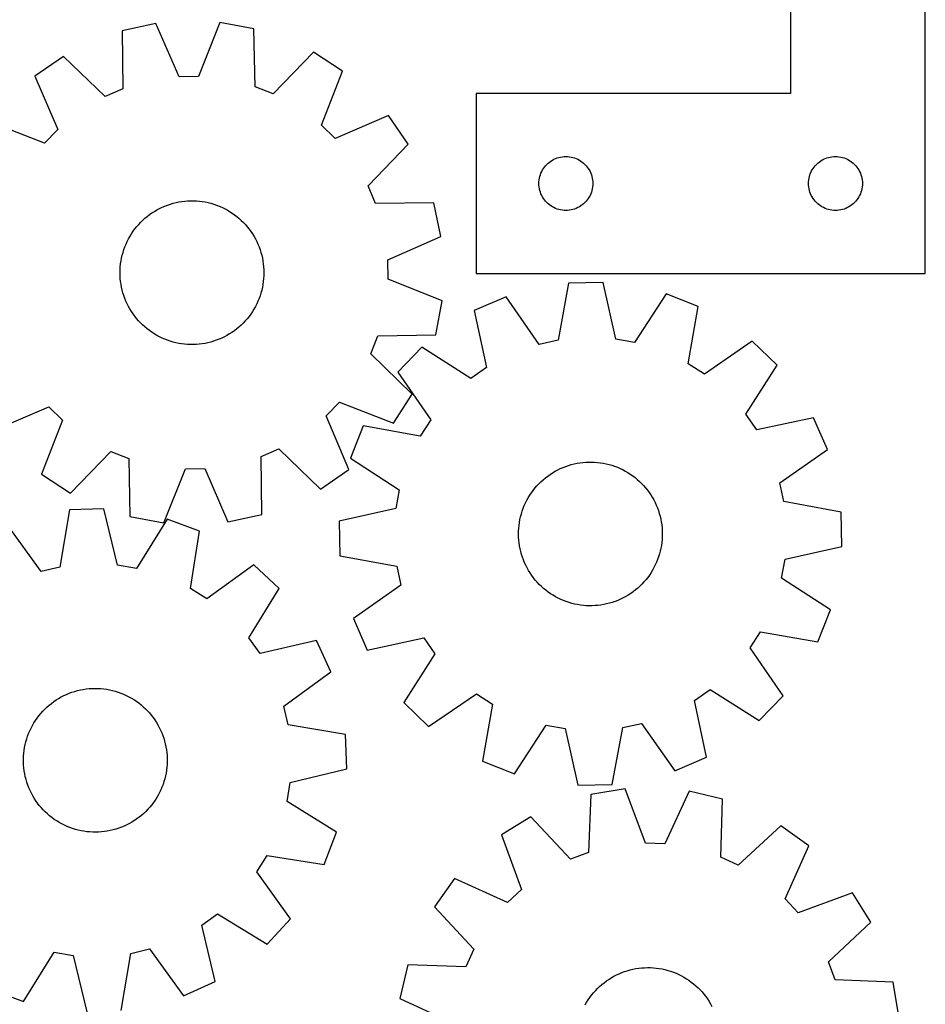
# Model space of a CAD drawing. Header units: millimetres. Extents: x 7 to 1243, y 7 to 1254.
# Tile 17 of 20: x 941 to 1243, y 651 to 979. Entities that reach past the tile are written whole.
import ezdxf

# ---------------------------------------------------------------- set-up
doc = ezdxf.new("R2010")
doc.units = ezdxf.units.MM
doc.layers.add('CUT', color=7, linetype='CONTINUOUS', true_color=0x000000)

msp = doc.modelspace()

# ---------------------------------------------------------------- linework, layer by layer
at = {"layer": 'CUT'}
for p, q in [((1198.422333, 1074.648746), (1198.422333, 954.648746)), ((1243.422333, 894.648746), (1243.422333, 1074.648746)), ((986.554765, 978.007465), (975.277774, 975.575401)), ((994.317619, 960.254142), (986.554765, 978.007465)), ((1007.935215, 978.350934), (1000.746618, 960.357421)), ((1019.284507, 976.282351), (1007.935215, 978.350934)), ((1019.662547, 956.909702), (1019.284507, 976.282351)), ((975.277774, 975.575401), (975.522195, 956.200606)), ((955.656253, 967.076134), (946.168383, 960.513681)), ((969.622099, 953.644917), (955.656253, 967.076134)), ((1039.168906, 968.41773), (1025.64169, 954.544849)), ((1048.862673, 962.163422), (1039.168906, 968.41773)), ((946.168383, 960.513681), (953.808612, 942.707241)), ((1000.746618, 960.357421), (994.317619, 960.254142)), ((1041.798344, 944.12076), (1048.862673, 962.163422)), ((1025.64169, 954.544849), (1019.662547, 956.909702)), ((975.522195, 956.200606), (969.622099, 953.644917)), ((1198.422333, 954.648746), (1093.422333, 954.648746)), ((1093.422333, 954.648746), (1093.422333, 894.648746)), ((1064.223802, 947.28803), (1046.417362, 939.647801)), ((1070.786255, 937.80016), (1064.223802, 947.28803)), ((949.335653, 938.088223), (931.29299, 945.152551)), ((1046.417362, 939.647801), (1041.798344, 944.12076)), ((953.808612, 942.707241), (949.335653, 938.088223)), ((1057.355038, 923.834314), (1070.786255, 937.80016)), ((1120.529378, 933.171117), (1121.092962, 933.342078)), ((1121.092962, 933.342078), (1121.666521, 933.475813)), ((1121.666521, 933.475813), (1122.247598, 933.57175)), ((1122.247598, 933.57175), (1122.833705, 933.629476)), ((1122.833705, 933.629476), (1123.422333, 933.648746)), ((1123.422333, 933.648746), (1124.010962, 933.629476)), ((1124.010962, 933.629476), (1124.597069, 933.57175)), ((1124.597069, 933.57175), (1125.178146, 933.475813)), ((1125.178146, 933.475813), (1125.751705, 933.342078)), ((1125.751705, 933.342078), (1126.315289, 933.171117)), ((1210.529378, 933.171117), (1211.092962, 933.342078)), ((1211.092962, 933.342078), (1211.666521, 933.475813)), ((1211.666521, 933.475813), (1212.247598, 933.57175)), ((1212.247598, 933.57175), (1212.833705, 933.629476)), ((1212.833705, 933.629476), (1213.422333, 933.648746)), ((1213.422333, 933.648746), (1214.010962, 933.629476)), ((1214.010962, 933.629476), (1214.597069, 933.57175)), ((1214.597069, 933.57175), (1215.178146, 933.475813)), ((1215.178146, 933.475813), (1215.751705, 933.342078)), ((1215.751705, 933.342078), (1216.315289, 933.171117)), ((1115.939107, 929.648878), (1116.282153, 930.127599)), ((1116.282153, 930.127599), (1116.655775, 930.582858)), ((1116.655775, 930.582858), (1117.058372, 931.012707)), ((1117.058372, 931.012707), (1117.488221, 931.415304)), ((1117.488221, 931.415304), (1117.943481, 931.788926)), ((1117.943481, 931.788926), (1118.422201, 932.131972)), ((1118.422201, 932.131972), (1118.922333, 932.442974)), ((1118.922333, 932.442974), (1119.441735, 932.720601)), ((1119.441735, 932.720601), (1119.978183, 932.963662)), ((1119.978183, 932.963662), (1120.529378, 933.171117)), ((1126.315289, 933.171117), (1126.866484, 932.963662)), ((1126.866484, 932.963662), (1127.402932, 932.720601)), ((1127.402932, 932.720601), (1127.922333, 932.442974)), ((1127.922333, 932.442974), (1128.422465, 932.131972)), ((1128.422465, 932.131972), (1128.901186, 931.788926)), ((1128.901186, 931.788926), (1129.356446, 931.415304)), ((1129.356446, 931.415304), (1129.786294, 931.012707)), ((1129.786294, 931.012707), (1130.188892, 930.582858)), ((1130.188892, 930.582858), (1130.562513, 930.127599)), ((1130.562513, 930.127599), (1130.90556, 929.648878)), ((1205.939107, 929.648878), (1206.282153, 930.127599)), ((1206.282153, 930.127599), (1206.655775, 930.582858)), ((1206.655775, 930.582858), (1207.058372, 931.012707)), ((1207.058372, 931.012707), (1207.488221, 931.415304)), ((1207.488221, 931.415304), (1207.943481, 931.788926)), ((1207.943481, 931.788926), (1208.422201, 932.131972)), ((1208.422201, 932.131972), (1208.922333, 932.442974)), ((1208.922333, 932.442974), (1209.441735, 932.720601)), ((1209.441735, 932.720601), (1209.978183, 932.963662)), ((1209.978183, 932.963662), (1210.529378, 933.171117)), ((1216.315289, 933.171117), (1216.866484, 932.963662)), ((1216.866484, 932.963662), (1217.402932, 932.720601)), ((1217.402932, 932.720601), (1217.922333, 932.442974)), ((1217.922333, 932.442974), (1218.422465, 932.131972)), ((1218.422465, 932.131972), (1218.901186, 931.788926)), ((1218.901186, 931.788926), (1219.356446, 931.415304)), ((1219.356446, 931.415304), (1219.786294, 931.012707)), ((1219.786294, 931.012707), (1220.188892, 930.582858)), ((1220.188892, 930.582858), (1220.562513, 930.127599)), ((1220.562513, 930.127599), (1220.90556, 929.648878)), ((1114.595266, 926.404559), (1114.729001, 926.978117)), ((1114.729001, 926.978117), (1114.899962, 927.541701)), ((1114.899962, 927.541701), (1115.107418, 928.092897)), ((1115.107418, 928.092897), (1115.350479, 928.629344)), ((1115.350479, 928.629344), (1115.628105, 929.148746)), ((1115.628105, 929.148746), (1115.939107, 929.648878)), ((1130.90556, 929.648878), (1131.216562, 929.148746)), ((1131.216562, 929.148746), (1131.494188, 928.629344)), ((1131.494188, 928.629344), (1131.737249, 928.092897)), ((1131.737249, 928.092897), (1131.944705, 927.541701)), ((1131.944705, 927.541701), (1132.115666, 926.978117)), ((1132.115666, 926.978117), (1132.249401, 926.404559)), ((1204.595266, 926.404559), (1204.729001, 926.978117)), ((1204.729001, 926.978117), (1204.899962, 927.541701)), ((1204.899962, 927.541701), (1205.107418, 928.092897)), ((1205.107418, 928.092897), (1205.350479, 928.629344)), ((1205.350479, 928.629344), (1205.628105, 929.148746)), ((1205.628105, 929.148746), (1205.939107, 929.648878)), ((1220.90556, 929.648878), (1221.216562, 929.148746)), ((1221.216562, 929.148746), (1221.494188, 928.629344)), ((1221.494188, 928.629344), (1221.737249, 928.092897)), ((1221.737249, 928.092897), (1221.944705, 927.541701)), ((1221.944705, 927.541701), (1222.115666, 926.978117)), ((1222.115666, 926.978117), (1222.249401, 926.404559)), ((1059.910727, 917.934217), (1057.355038, 923.834314)), ((1114.422333, 924.648746), (1114.441603, 925.237374)), ((1114.441603, 924.060118), (1114.422333, 924.648746)), ((1114.441603, 925.237374), (1114.49933, 925.823482)), ((1114.49933, 923.47401), (1114.441603, 924.060118)), ((1114.49933, 925.823482), (1114.595266, 926.404559)), ((1114.595266, 922.892933), (1114.49933, 923.47401)), ((1132.249401, 926.404559), (1132.345337, 925.823482)), ((1132.345337, 923.47401), (1132.249401, 922.892933)), ((1132.345337, 925.823482), (1132.403064, 925.237374)), ((1132.403064, 924.060118), (1132.345337, 923.47401)), ((1132.403064, 925.237374), (1132.422333, 924.648746)), ((1132.422333, 924.648746), (1132.403064, 924.060118)), ((1204.422333, 924.648746), (1204.441603, 925.237374)), ((1204.441603, 924.060118), (1204.422333, 924.648746)), ((1204.441603, 925.237374), (1204.49933, 925.823482)), ((1204.49933, 923.47401), (1204.441603, 924.060118)), ((1204.49933, 925.823482), (1204.595266, 926.404559)), ((1204.595266, 922.892933), (1204.49933, 923.47401)), ((1222.249401, 926.404559), (1222.345337, 925.823482)), ((1222.345337, 923.47401), (1222.249401, 922.892933)), ((1222.345337, 925.823482), (1222.403064, 925.237374)), ((1222.403064, 924.060118), (1222.345337, 923.47401)), ((1222.403064, 925.237374), (1222.422333, 924.648746)), ((1222.422333, 924.648746), (1222.403064, 924.060118)), ((1114.729001, 922.319374), (1114.595266, 922.892933)), ((1114.899962, 921.755791), (1114.729001, 922.319374)), ((1115.107418, 921.204595), (1114.899962, 921.755791)), ((1115.350479, 920.668148), (1115.107418, 921.204595)), ((1115.628105, 920.148746), (1115.350479, 920.668148)), ((1131.494188, 920.668148), (1131.216562, 920.148746)), ((1131.737249, 921.204595), (1131.494188, 920.668148)), ((1131.944705, 921.755791), (1131.737249, 921.204595)), ((1132.115666, 922.319374), (1131.944705, 921.755791)), ((1132.249401, 922.892933), (1132.115666, 922.319374)), ((1204.729001, 922.319374), (1204.595266, 922.892933)), ((1204.899962, 921.755791), (1204.729001, 922.319374)), ((1205.107418, 921.204595), (1204.899962, 921.755791)), ((1205.350479, 920.668148), (1205.107418, 921.204595)), ((1205.628105, 920.148746), (1205.350479, 920.668148)), ((1221.494188, 920.668148), (1221.216562, 920.148746)), ((1221.737249, 921.204595), (1221.494188, 920.668148)), ((1221.944705, 921.755791), (1221.737249, 921.204595)), ((1222.115666, 922.319374), (1221.944705, 921.755791)), ((1222.249401, 922.892933), (1222.115666, 922.319374)), ((988.638403, 916.715757), (989.537608, 917.103217)), ((989.537608, 917.103217), (990.451869, 917.453676)), ((990.451869, 917.453676), (991.379664, 917.766553)), ((991.379664, 917.766553), (992.319449, 918.041326)), ((992.319449, 918.041326), (993.269659, 918.277538)), ((993.269659, 918.277538), (994.228713, 918.474795)), ((994.228713, 918.474795), (995.195014, 918.63277)), ((995.195014, 918.63277), (996.166956, 918.751199)), ((996.166956, 918.751199), (997.142919, 918.829886)), ((997.142919, 918.829886), (998.121279, 918.868699)), ((998.121279, 918.868699), (999.100408, 918.867573)), ((999.100408, 918.867573), (1000.078676, 918.826512)), ((1000.078676, 918.826512), (1001.054456, 918.745582)), ((1001.054456, 918.745582), (1002.026122, 918.624919)), ((1002.026122, 918.624919), (1002.992058, 918.464724)), ((1002.992058, 918.464724), (1003.950656, 918.265262)), ((1003.950656, 918.265262), (1004.900321, 918.026867)), ((1004.900321, 918.026867), (1005.839472, 917.749935)), ((1005.839472, 917.749935), (1006.766545, 917.434927)), ((1006.766545, 917.434927), (1007.679998, 917.082366)), ((1007.679998, 917.082366), (1008.57831, 916.692841)), ((1079.285522, 918.178639), (1059.910727, 917.934217)), ((1081.717587, 906.901648), (1079.285522, 918.178639)), ((1115.939107, 919.648614), (1115.628105, 920.148746)), ((1116.282153, 919.169893), (1115.939107, 919.648614)), ((1116.655775, 918.714634), (1116.282153, 919.169893)), ((1117.058372, 918.284785), (1116.655775, 918.714634)), ((1117.488221, 917.882188), (1117.058372, 918.284785)), ((1117.943481, 917.508566), (1117.488221, 917.882188)), ((1118.422201, 917.165519), (1117.943481, 917.508566)), ((1118.922333, 916.854517), (1118.422201, 917.165519)), ((1128.422465, 917.165519), (1127.922333, 916.854517)), ((1128.901186, 917.508566), (1128.422465, 917.165519)), ((1129.356446, 917.882188), (1128.901186, 917.508566)), ((1129.786294, 918.284785), (1129.356446, 917.882188)), ((1130.188892, 918.714634), (1129.786294, 918.284785)), ((1130.562513, 919.169893), (1130.188892, 918.714634)), ((1130.90556, 919.648614), (1130.562513, 919.169893)), ((1131.216562, 920.148746), (1130.90556, 919.648614)), ((1205.939107, 919.648614), (1205.628105, 920.148746)), ((1206.282153, 919.169893), (1205.939107, 919.648614)), ((1206.655775, 918.714634), (1206.282153, 919.169893)), ((1207.058372, 918.284785), (1206.655775, 918.714634)), ((1207.488221, 917.882188), (1207.058372, 918.284785)), ((1207.943481, 917.508566), (1207.488221, 917.882188)), ((1208.422201, 917.165519), (1207.943481, 917.508566)), ((1208.922333, 916.854517), (1208.422201, 917.165519)), ((1218.422465, 917.165519), (1217.922333, 916.854517)), ((1218.901186, 917.508566), (1218.422465, 917.165519)), ((1219.356446, 917.882188), (1218.901186, 917.508566)), ((1219.786294, 918.284785), (1219.356446, 917.882188)), ((1220.188892, 918.714634), (1219.786294, 918.284785)), ((1220.562513, 919.169893), (1220.188892, 918.714634)), ((1220.90556, 919.648614), (1220.562513, 919.169893)), ((1221.216562, 920.148746), (1220.90556, 919.648614)), ((982.887465, 913.029186), (983.641086, 913.654286)), ((983.641086, 913.654286), (984.419577, 914.248127)), ((984.419577, 914.248127), (985.221642, 914.80972)), ((985.221642, 914.80972), (986.045947, 915.33813)), ((986.045947, 915.33813), (986.891118, 915.832479)), ((986.891118, 915.832479), (987.75575, 916.291943)), ((987.75575, 916.291943), (988.638403, 916.715757)), ((1008.57831, 916.692841), (1009.459987, 916.266999)), ((1009.459987, 916.266999), (1010.32356, 915.805549)), ((1010.32356, 915.805549), (1011.167593, 915.309259)), ((1011.167593, 915.309259), (1011.990681, 914.778955)), ((1011.990681, 914.778955), (1012.791453, 914.21552)), ((1012.791453, 914.21552), (1013.568577, 913.619892)), ((1013.568577, 913.619892), (1014.320759, 912.993061)), ((1119.441735, 916.576891), (1118.922333, 916.854517)), ((1119.978183, 916.33383), (1119.441735, 916.576891)), ((1120.529378, 916.126375), (1119.978183, 916.33383)), ((1121.092962, 915.955413), (1120.529378, 916.126375)), ((1121.666521, 915.821678), (1121.092962, 915.955413)), ((1122.247598, 915.725742), (1121.666521, 915.821678)), ((1122.833705, 915.668016), (1122.247598, 915.725742)), ((1123.422333, 915.648746), (1122.833705, 915.668016)), ((1124.010962, 915.668016), (1123.422333, 915.648746)), ((1124.597069, 915.725742), (1124.010962, 915.668016)), ((1125.178146, 915.821678), (1124.597069, 915.725742)), ((1125.751705, 915.955413), (1125.178146, 915.821678)), ((1126.315289, 916.126375), (1125.751705, 915.955413)), ((1126.866484, 916.33383), (1126.315289, 916.126375)), ((1127.402932, 916.576891), (1126.866484, 916.33383)), ((1127.922333, 916.854517), (1127.402932, 916.576891)), ((1209.441735, 916.576891), (1208.922333, 916.854517)), ((1209.978183, 916.33383), (1209.441735, 916.576891)), ((1210.529378, 916.126375), (1209.978183, 916.33383)), ((1211.092962, 915.955413), (1210.529378, 916.126375)), ((1211.666521, 915.821678), (1211.092962, 915.955413)), ((1212.247598, 915.725742), (1211.666521, 915.821678)), ((1212.833705, 915.668016), (1212.247598, 915.725742)), ((1213.422333, 915.648746), (1212.833705, 915.668016)), ((1214.010962, 915.668016), (1213.422333, 915.648746)), ((1214.597069, 915.725742), (1214.010962, 915.668016)), ((1215.178146, 915.821678), (1214.597069, 915.725742)), ((1215.751705, 915.955413), (1215.178146, 915.821678)), ((1216.315289, 916.126375), (1215.751705, 915.955413)), ((1216.866484, 916.33383), (1216.315289, 916.126375)), ((1217.402932, 916.576891), (1216.866484, 916.33383)), ((1217.922333, 916.854517), (1217.402932, 916.576891)), ((980.1461, 910.237744), (980.788144, 910.976983)), ((980.788144, 910.976983), (981.459806, 911.68942)), ((981.459806, 911.68942), (982.159968, 912.373867)), ((982.159968, 912.373867), (982.887465, 913.029186)), ((1014.320759, 912.993061), (1015.046748, 912.336072)), ((1015.046748, 912.336072), (1015.745335, 911.650017)), ((1015.745335, 911.650017), (1016.415358, 910.936038)), ((1016.415358, 910.936038), (1017.055701, 910.195325)), ((977.415734, 906.184006), (977.894704, 907.037987)), ((977.894704, 907.037987), (978.408108, 907.87172)), ((978.408108, 907.87172), (978.955091, 908.683819)), ((978.955091, 908.683819), (979.534743, 909.472931)), ((979.534743, 909.472931), (980.1461, 910.237744)), ((1017.055701, 910.195325), (1017.665298, 909.42911)), ((1017.665298, 909.42911), (1018.243135, 908.638667)), ((1018.243135, 908.638667), (1018.78825, 907.825313)), ((1018.78825, 907.825313), (1019.299736, 906.990402)), ((976.193107, 903.514948), (976.564227, 904.421019)), ((976.564227, 904.421019), (976.971996, 905.311199)), ((976.971996, 905.311199), (977.415734, 906.184006)), ((1019.299736, 906.990402), (1019.776742, 906.135322)), ((1019.776742, 906.135322), (1020.218473, 905.261498)), ((1020.218473, 905.261498), (1020.624194, 904.370383)), ((1020.624194, 904.370383), (1020.993231, 903.463461)), ((1063.964263, 899.138793), (1081.717587, 906.901648)), ((975.08653, 899.762253), (975.305504, 900.716583)), ((975.305504, 900.716583), (975.563222, 901.661187)), ((975.563222, 901.661187), (975.859254, 902.594493)), ((975.859254, 902.594493), (976.193107, 903.514948)), ((1020.993231, 903.463461), (1021.324968, 902.542242)), ((1021.324968, 902.542242), (1021.618854, 901.608258)), ((1021.618854, 901.608258), (1021.874399, 900.663064)), ((1021.874399, 900.663064), (1022.091179, 899.708233)), ((974.665389, 896.856857), (974.766206, 897.830783)), ((974.766206, 897.830783), (974.906665, 898.799786)), ((974.906665, 898.799786), (975.08653, 899.762253)), ((1022.091179, 899.708233), (1022.268832, 898.745355)), ((1022.268832, 898.745355), (1022.407063, 897.776032)), ((1022.407063, 897.776032), (1022.505641, 896.801877)), ((1064.067542, 892.709795), (1063.964263, 899.138793)), ((974.583283, 894.900728), (974.604381, 895.87963)), ((974.602131, 893.921779), (974.583283, 894.900728)), ((974.660893, 892.944414), (974.602131, 893.921779)), ((974.604381, 895.87963), (974.665389, 896.856857)), ((1022.505641, 896.801877), (1022.564403, 895.824512)), ((1022.583251, 894.845564), (1022.562153, 893.866661)), ((1022.564403, 895.824512), (1022.583251, 894.845564)), ((1093.422333, 894.648746), (1243.422333, 894.648746)), ((974.759471, 891.97026), (974.660893, 892.944414)), ((974.897702, 891.000937), (974.759471, 891.97026)), ((975.075355, 890.038058), (974.897702, 891.000937)), ((1022.259869, 890.946505), (1022.080003, 889.984038)), ((1022.400328, 891.915508), (1022.259869, 890.946505)), ((1022.501145, 892.889434), (1022.400328, 891.915508)), ((1022.562153, 893.866661), (1022.501145, 892.889434)), ((1082.061055, 885.521198), (1064.067542, 892.709795)), ((1124.321923, 891.366279), (1120.821778, 872.308697)), ((1135.856288, 891.575773), (1124.321923, 891.366279)), ((1140.046169, 872.657863), (1135.856288, 891.575773)), ((975.292135, 889.083228), (975.075355, 890.038058)), ((975.54768, 888.138034), (975.292135, 889.083228)), ((975.841566, 887.20405), (975.54768, 888.138034)), ((1021.603312, 888.085104), (1021.30728, 887.151798)), ((1021.86103, 889.029708), (1021.603312, 888.085104)), ((1022.080003, 889.984038), (1021.86103, 889.029708)), ((1156.900922, 887.785654), (1146.374189, 871.518193)), ((1167.637456, 883.565192), (1156.900922, 887.785654)), ((976.173303, 886.28283), (975.841566, 887.20405)), ((976.54234, 885.375908), (976.173303, 886.28283)), ((976.948061, 884.484793), (976.54234, 885.375908)), ((977.389792, 883.610969), (976.948061, 884.484793)), ((1020.194538, 884.435092), (1019.7508, 883.562285)), ((1020.602307, 885.325272), (1020.194538, 884.435092)), ((1020.973427, 886.231343), (1020.602307, 885.325272)), ((1021.30728, 887.151798), (1020.973427, 886.231343)), ((1079.992472, 874.171906), (1082.061055, 885.521198)), ((1103.428801, 886.814459), (1092.852607, 882.206901)), ((1114.539317, 870.939987), (1103.428801, 886.814459)), ((977.866798, 882.75589), (977.389792, 883.610969)), ((978.378284, 881.920978), (977.866798, 882.75589)), ((978.923399, 881.107624), (978.378284, 881.920978)), ((979.501236, 880.317182), (978.923399, 881.107624)), ((1018.211443, 881.062472), (1017.631791, 880.27336)), ((1018.758426, 881.874571), (1018.211443, 881.062472)), ((1019.27183, 882.708305), (1018.758426, 881.874571)), ((1019.7508, 883.562285), (1019.27183, 882.708305)), ((1092.852607, 882.206901), (1096.911915, 863.260544)), ((1164.26883, 864.483924), (1167.637456, 883.565192)), ((980.110833, 879.550966), (979.501236, 880.317182)), ((980.751176, 878.810253), (980.110833, 879.550966)), ((981.421198, 878.096275), (980.751176, 878.810253)), ((982.119786, 877.41022), (981.421198, 878.096275)), ((1015.706728, 878.056872), (1015.006566, 877.372424)), ((1016.37839, 878.769308), (1015.706728, 878.056872)), ((1017.020434, 879.508548), (1016.37839, 878.769308)), ((1017.631791, 880.27336), (1017.020434, 879.508548)), ((982.845775, 876.75323), (982.119786, 877.41022)), ((983.597957, 876.1264), (982.845775, 876.75323)), ((984.375081, 875.530771), (983.597957, 876.1264)), ((985.175853, 874.967336), (984.375081, 875.530771)), ((985.998941, 874.437032), (985.175853, 874.967336)), ((986.842974, 873.940742), (985.998941, 874.437032)), ((1011.120587, 874.408161), (1010.275416, 873.913812)), ((1011.944892, 874.936572), (1011.120587, 874.408161)), ((1012.746957, 875.498165), (1011.944892, 874.936572)), ((1013.525448, 876.092005), (1012.746957, 875.498165)), ((1014.279069, 876.717105), (1013.525448, 876.092005)), ((1015.006566, 877.372424), (1014.279069, 876.717105)), ((1060.619824, 873.793866), (1079.992472, 874.171906)), ((987.706547, 873.479292), (986.842974, 873.940742)), ((988.588224, 873.05345), (987.706547, 873.479292)), ((989.486536, 872.663925), (988.588224, 873.05345)), ((990.399989, 872.311365), (989.486536, 872.663925)), ((991.327062, 871.996356), (990.399989, 872.311365)), ((992.266213, 871.719424), (991.327062, 871.996356)), ((993.215878, 871.481029), (992.266213, 871.719424)), ((994.174476, 871.281567), (993.215878, 871.481029)), ((995.140412, 871.121372), (994.174476, 871.281567)), ((996.112078, 871.000709), (995.140412, 871.121372)), ((997.087858, 870.919779), (996.112078, 871.000709)), ((998.066126, 870.878718), (997.087858, 870.919779)), ((1000.023615, 870.916406), (999.045255, 870.877593)), ((1000.999578, 870.995092), (1000.023615, 870.916406)), ((1001.971519, 871.113521), (1000.999578, 870.995092)), ((1002.937821, 871.271496), (1001.971519, 871.113521)), ((1003.896875, 871.468754), (1002.937821, 871.271496)), ((1004.847085, 871.704965), (1003.896875, 871.468754)), ((1005.78687, 871.979738), (1004.847085, 871.704965)), ((1006.714665, 872.292615), (1005.78687, 871.979738)), ((1007.628926, 872.643075), (1006.714665, 872.292615)), ((1008.528131, 873.030534), (1007.628926, 872.643075)), ((1009.410784, 873.454349), (1008.528131, 873.030534)), ((1010.275416, 873.913812), (1009.410784, 873.454349)), ((1058.25497, 867.814723), (1060.619824, 873.793866)), ((1120.821778, 872.308697), (1114.539317, 870.939987)), ((1146.374189, 871.518193), (1140.046169, 872.657863)), ((1185.629747, 872.010146), (1169.679025, 861.009377)), ((1193.933909, 864.002253), (1185.629747, 872.010146)), ((999.045255, 870.877593), (998.066126, 870.878718)), ((1072.127851, 854.287506), (1058.25497, 867.814723)), ((1075.291785, 870.006117), (1067.283893, 861.701954)), ((1091.631461, 859.591827), (1075.291785, 870.006117)), ((1169.679025, 861.009377), (1164.26883, 864.483924)), ((1067.283893, 861.701954), (1078.284661, 845.751233)), ((1096.911915, 863.260544), (1091.631461, 859.591827)), ((1183.51962, 847.662578), (1193.933909, 864.002253)), ((1043.357922, 847.03905), (1047.830881, 851.658068)), ((1047.830881, 851.658068), (1065.873544, 844.59374)), ((1065.873544, 844.59374), (1072.127851, 854.287506)), ((932.942731, 842.458261), (950.749172, 850.098491)), ((950.749172, 850.098491), (955.36819, 845.625532)), ((955.36819, 845.625532), (948.303861, 827.582869)), ((1050.998151, 829.23261), (1043.357922, 847.03905)), ((1078.284661, 845.751233), (1074.810114, 840.341037)), ((1187.188337, 842.382123), (1183.51962, 847.662578)), ((1206.134694, 846.441431), (1187.188337, 842.382123)), ((1210.742252, 835.865237), (1206.134694, 846.441431)), ((1055.728847, 843.709663), (1051.508384, 832.973129)), ((1074.810114, 840.341037), (1055.728847, 843.709663)), ((957.997628, 821.328561), (971.524844, 835.201443)), ((971.524844, 835.201443), (977.503987, 832.836589)), ((1021.644338, 833.545685), (1027.544435, 836.101374)), ((1027.544435, 836.101374), (1041.510281, 822.670158)), ((1194.86778, 824.754722), (1210.742252, 835.865237)), ((977.503987, 832.836589), (977.882027, 813.463941)), ((1021.88876, 814.170891), (1021.644338, 833.545685)), ((1051.508384, 832.973129), (1067.775846, 822.446396)), ((1128.112279, 831.426744), (1129.083659, 831.549689)), ((1129.083659, 831.549689), (1130.059246, 831.63291)), ((1130.059246, 831.63291), (1131.037415, 831.67627)), ((1131.037415, 831.67627), (1132.016539, 831.679695)), ((1132.016539, 831.679695), (1132.994987, 831.64318)), ((1132.994987, 831.64318), (1133.971132, 831.566786)), ((1133.971132, 831.566786), (1134.943349, 831.45064)), ((1134.943349, 831.45064), (1135.910019, 831.294936)), ((989.231319, 811.395358), (996.419916, 829.38887)), ((996.419916, 829.38887), (1002.848914, 829.49215)), ((1002.848914, 829.49215), (1010.611769, 811.738826)), ((1041.510281, 822.670158), (1050.998151, 829.23261)), ((1118.978621, 828.08962), (1119.821486, 828.587891)), ((1119.821486, 828.587891), (1120.683973, 829.051368)), ((1120.683973, 829.051368), (1121.564647, 829.47928)), ((1121.564647, 829.47928), (1122.462042, 829.870915)), ((1122.462042, 829.870915), (1123.374664, 830.22562)), ((1123.374664, 830.22562), (1124.300995, 830.542805)), ((1124.300995, 830.542805), (1125.239493, 830.821942)), ((1125.239493, 830.821942), (1126.188595, 831.062567)), ((1126.188595, 831.062567), (1127.146722, 831.26428)), ((1127.146722, 831.26428), (1128.112279, 831.426744)), ((1135.910019, 831.294936), (1136.869534, 831.099931)), ((1136.869534, 831.099931), (1137.820296, 830.865952)), ((1137.820296, 830.865952), (1138.760724, 830.593388)), ((1138.760724, 830.593388), (1139.689251, 830.282691)), ((1139.689251, 830.282691), (1140.604333, 829.93438)), ((1140.604333, 829.93438), (1141.504446, 829.549034)), ((1141.504446, 829.549034), (1142.388092, 829.127294)), ((1142.388092, 829.127294), (1143.2538, 828.669862)), ((1143.2538, 828.669862), (1144.100131, 828.1775)), ((1144.100131, 828.1775), (1144.925674, 827.651027)), ((948.303861, 827.582869), (957.997628, 821.328561)), ((1114.409487, 824.419635), (1115.106461, 825.107329)), ((1115.106461, 825.107329), (1115.830904, 825.766022)), ((1115.830904, 825.766022), (1116.581612, 826.394618)), ((1116.581612, 826.394618), (1117.357335, 826.99207)), ((1117.357335, 826.99207), (1118.156782, 827.557384)), ((1118.156782, 827.557384), (1118.978621, 828.08962)), ((1144.925674, 827.651027), (1145.729056, 827.09132)), ((1145.729056, 827.09132), (1146.50894, 826.499309)), ((1146.50894, 826.499309), (1147.264027, 825.875981)), ((1147.264027, 825.875981), (1147.993062, 825.222373)), ((1147.993062, 825.222373), (1148.69483, 824.539572)), ((1067.775846, 822.446396), (1066.636175, 816.118376)), ((1111.918767, 821.402427), (1112.494746, 822.194224)), ((1112.494746, 822.194224), (1113.102542, 822.96187)), ((1113.102542, 822.96187), (1113.741143, 823.704085)), ((1113.741143, 823.704085), (1114.409487, 824.419635)), ((1148.69483, 824.539572), (1149.368163, 823.828715)), ((1149.368163, 823.828715), (1150.011941, 823.090986)), ((1150.011941, 823.090986), (1150.625093, 822.327612)), ((1150.625093, 822.327612), (1151.206597, 821.539863)), ((1196.23649, 818.47226), (1194.86778, 824.754722)), ((1109.951368, 818.020627), (1110.391045, 818.895486)), ((1110.391045, 818.895486), (1110.866041, 819.751684)), ((1110.866041, 819.751684), (1111.375564, 820.587794)), ((1111.375564, 820.587794), (1111.918767, 821.402427)), ((1151.206597, 821.539863), (1151.755487, 820.729051)), ((1151.755487, 820.729051), (1152.270847, 819.896526)), ((1152.270847, 819.896526), (1152.751822, 819.043673)), ((1152.751822, 819.043673), (1153.197609, 818.171911)), ((1215.294071, 814.972115), (1196.23649, 818.47226)), ((957.656086, 815.67295), (954.467996, 796.56069)), ((969.185484, 816.071001), (957.656086, 815.67295)), ((973.684108, 797.224123), (969.185484, 816.071001)), ((1066.636175, 816.118376), (1047.718265, 811.928495)), ((1108.559572, 814.364107), (1108.851263, 815.298779)), ((1108.851263, 815.298779), (1109.180836, 816.220775)), ((1109.180836, 816.220775), (1109.547741, 817.128562)), ((1109.547741, 817.128562), (1109.951368, 818.020627)), ((1153.197609, 818.171911), (1153.607467, 817.282691)), ((1153.607467, 817.282691), (1153.980715, 816.377494)), ((1153.980715, 816.377494), (1154.316729, 815.457826)), ((1154.316729, 815.457826), (1154.614953, 814.525218)), ((977.882027, 813.463941), (989.231319, 811.395358)), ((990.289273, 812.625464), (980.029916, 796.188067)), ((1001.093375, 808.581105), (990.289273, 812.625464)), ((1010.611769, 811.738826), (1021.88876, 814.170891)), ((1047.718265, 811.928495), (1047.92776, 800.39413)), ((1107.91632, 811.499686), (1108.091711, 812.462978)), ((1108.091711, 812.462978), (1108.306247, 813.418316)), ((1108.306247, 813.418316), (1108.559572, 814.364107)), ((1154.614953, 814.525218), (1154.874888, 813.581222)), ((1154.874888, 813.581222), (1155.096103, 812.627409)), ((1155.096103, 812.627409), (1155.278229, 811.665367)), ((1215.503566, 803.43775), (1215.294071, 814.972115)), ((948.208753, 795.089446), (936.840178, 810.780141)), ((998.037174, 789.447312), (1001.093375, 808.581105)), ((1107.611062, 807.599167), (1107.627611, 808.578156)), ((1107.627611, 808.578156), (1107.684077, 809.555657)), ((1107.684077, 809.555657), (1107.780367, 810.53004)), ((1107.780367, 810.53004), (1107.91632, 811.499686)), ((1155.278229, 811.665367), (1155.420963, 810.696696)), ((1155.420963, 810.696696), (1155.524068, 809.72301)), ((1155.524068, 809.72301), (1155.587372, 808.745929)), ((1155.587372, 808.745929), (1155.610769, 807.767079)), ((1107.63446, 806.620316), (1107.611062, 807.599167)), ((1107.697763, 805.643235), (1107.63446, 806.620316)), ((1107.800868, 804.669549), (1107.697763, 805.643235)), ((1155.537754, 805.810589), (1155.441464, 804.836205)), ((1155.59422, 806.788089), (1155.537754, 805.810589)), ((1155.610769, 807.767079), (1155.59422, 806.788089)), ((1107.943602, 803.700879), (1107.800868, 804.669549)), ((1108.125728, 802.738836), (1107.943602, 803.700879)), ((1108.346943, 801.785023), (1108.125728, 802.738836)), ((1154.915584, 801.94793), (1154.662259, 801.002138)), ((1155.13012, 802.903267), (1154.915584, 801.94793)), ((1155.305511, 803.86656), (1155.13012, 802.903267)), ((1155.441464, 804.836205), (1155.305511, 803.86656)), ((1196.585656, 799.247869), (1215.503566, 803.43775)), ((1047.92776, 800.39413), (1066.985341, 796.893985)), ((1108.606878, 800.841027), (1108.346943, 801.785023)), ((1108.905102, 799.908419), (1108.606878, 800.841027)), ((1109.241117, 798.988751), (1108.905102, 799.908419)), ((1109.614364, 798.083554), (1109.241117, 798.988751)), ((1154.040995, 799.14547), (1153.67409, 798.237684)), ((1154.370568, 800.067466), (1154.040995, 799.14547)), ((1154.662259, 801.002138), (1154.370568, 800.067466)), ((1195.445986, 792.919849), (1196.585656, 799.247869)), ((954.467996, 796.56069), (948.208753, 795.089446)), ((980.029916, 796.188067), (973.684108, 797.224123)), ((1019.272183, 797.321774), (1003.503454, 786.061685)), ((1027.706163, 789.450723), (1019.272183, 797.321774)), ((1066.985341, 796.893985), (1068.354051, 790.611524)), ((1110.024222, 797.194335), (1109.614364, 798.083554)), ((1110.47001, 796.322573), (1110.024222, 797.194335)), ((1110.950984, 795.469719), (1110.47001, 796.322573)), ((1111.466344, 794.637194), (1110.950984, 795.469719)), ((1152.35579, 795.614562), (1151.846267, 794.778451)), ((1152.830786, 796.470759), (1152.35579, 795.614562)), ((1153.270463, 797.345619), (1152.830786, 796.470759)), ((1153.67409, 798.237684), (1153.270463, 797.345619)), ((1112.015234, 793.826382), (1111.466344, 794.637194)), ((1112.596738, 793.038634), (1112.015234, 793.826382)), ((1113.20989, 792.275259), (1112.596738, 793.038634)), ((1113.853668, 791.53753), (1113.20989, 792.275259)), ((1150.119289, 792.404376), (1149.480688, 791.66216)), ((1150.727085, 793.172021), (1150.119289, 792.404376)), ((1151.303064, 793.963819), (1150.727085, 793.172021)), ((1151.846267, 794.778451), (1151.303064, 793.963819)), ((1211.713447, 782.393116), (1195.445986, 792.919849)), ((1003.503454, 786.061685), (998.037174, 789.447312)), ((1017.560416, 772.94296), (1027.706163, 789.450723)), ((1068.354051, 790.611524), (1052.479579, 779.501008)), ((1114.527002, 790.826673), (1113.853668, 791.53753)), ((1115.22877, 790.143873), (1114.527002, 790.826673)), ((1115.957804, 789.490264), (1115.22877, 790.143873)), ((1116.712891, 788.866936), (1115.957804, 789.490264)), ((1117.492775, 788.274926), (1116.712891, 788.866936)), ((1146.640219, 788.971628), (1145.864496, 788.374175)), ((1147.390927, 789.600223), (1146.640219, 788.971628)), ((1148.115371, 790.258916), (1147.390927, 789.600223)), ((1148.812344, 790.94661), (1148.115371, 790.258916)), ((1149.480688, 791.66216), (1148.812344, 790.94661)), ((1118.296157, 787.715218), (1117.492775, 788.274926)), ((1119.1217, 787.188745), (1118.296157, 787.715218)), ((1119.968031, 786.696383), (1119.1217, 787.188745)), ((1120.833739, 786.238952), (1119.968031, 786.696383)), ((1121.717385, 785.817212), (1120.833739, 786.238952)), ((1122.617498, 785.431865), (1121.717385, 785.817212)), ((1140.759789, 785.495331), (1139.847167, 785.140626)), ((1141.657184, 785.886965), (1140.759789, 785.495331)), ((1142.537858, 786.314877), (1141.657184, 785.886965)), ((1143.400345, 786.778354), (1142.537858, 786.314877)), ((1144.24321, 787.276625), (1143.400345, 786.778354)), ((1145.06505, 787.808861), (1144.24321, 787.276625)), ((1145.864496, 788.374175), (1145.06505, 787.808861)), ((1123.53258, 785.083554), (1122.617498, 785.431865)), ((1124.461107, 784.772858), (1123.53258, 785.083554)), ((1125.401535, 784.500293), (1124.461107, 784.772858)), ((1126.352297, 784.266314), (1125.401535, 784.500293)), ((1127.311812, 784.07131), (1126.352297, 784.266314)), ((1128.278482, 783.915605), (1127.311812, 784.07131)), ((1129.250699, 783.799459), (1128.278482, 783.915605)), ((1130.226844, 783.723065), (1129.250699, 783.799459)), ((1131.205292, 783.686551), (1130.226844, 783.723065)), ((1132.184416, 783.689976), (1131.205292, 783.686551)), ((1133.162585, 783.733335), (1132.184416, 783.689976)), ((1134.138172, 783.816557), (1133.162585, 783.733335)), ((1135.109552, 783.939502), (1134.138172, 783.816557)), ((1136.07511, 784.101966), (1135.109552, 783.939502)), ((1137.033237, 784.303678), (1136.07511, 784.101966)), ((1137.982339, 784.544303), (1137.033237, 784.303678)), ((1138.920836, 784.823441), (1137.982339, 784.544303)), ((1139.847167, 785.140626), (1138.920836, 784.823441)), ((1207.492984, 771.656582), (1211.713447, 782.393116)), ((1052.479579, 779.501008), (1057.087137, 768.924814)), ((1021.314977, 767.723194), (1017.560416, 772.94296)), ((1057.087137, 768.924814), (1076.033494, 772.984123)), ((1076.033494, 772.984123), (1079.702211, 767.703668)), ((1184.93717, 769.615013), (1188.411717, 775.025208)), ((1188.411717, 775.025208), (1207.492984, 771.656582)), ((1040.192433, 772.091728), (1021.314977, 767.723194)), ((1044.972293, 761.59228), (1040.192433, 772.091728)), ((1195.937939, 753.664292), (1184.93717, 769.615013)), ((1079.702211, 767.703668), (1069.287922, 751.363992)), ((1029.281598, 750.223706), (1044.972293, 761.59228)), ((962.3052, 755.78327), (963.27372, 755.927022)), ((963.27372, 755.927022), (964.247297, 756.03115)), ((964.247297, 756.03115), (965.224311, 756.09548)), ((965.224311, 756.09548), (966.203136, 756.119905)), ((966.203136, 756.119905), (967.182143, 756.104385)), ((967.182143, 756.104385), (968.159702, 756.048946)), ((968.159702, 756.048946), (969.134186, 755.95368)), ((969.134186, 755.95368), (970.103974, 755.818745)), ((953.245221, 752.251008), (954.077205, 752.767243)), ((954.077205, 752.767243), (954.929552, 753.249113)), ((954.929552, 753.249113), (955.800845, 753.695816)), ((955.800845, 753.695816), (956.689634, 754.106608)), ((956.689634, 754.106608), (957.594438, 754.480806)), ((957.594438, 754.480806), (958.513753, 754.817787)), ((958.513753, 754.817787), (959.446047, 755.11699)), ((959.446047, 755.11699), (960.389769, 755.377917)), ((960.389769, 755.377917), (961.34335, 755.600134)), ((961.34335, 755.600134), (962.3052, 755.78327)), ((970.103974, 755.818745), (971.06745, 755.644366)), ((971.06745, 755.644366), (972.023013, 755.430834)), ((972.023013, 755.430834), (972.96907, 755.178503)), ((972.96907, 755.178503), (973.904047, 754.887794)), ((973.904047, 754.887794), (974.826389, 754.55919)), ((974.826389, 754.55919), (975.734561, 754.193239)), ((975.734561, 754.193239), (976.627049, 753.790549)), ((976.627049, 753.790549), (977.50237, 753.351791)), ((977.50237, 753.351791), (978.359066, 752.877695)), ((978.359066, 752.877695), (979.195712, 752.36905)), ((1077.592084, 743.3561), (1093.542806, 754.356868)), ((1093.542806, 754.356868), (1098.953001, 750.882321)), ((1166.309916, 752.105701), (1171.59037, 755.774418)), ((1171.59037, 755.774418), (1187.930046, 745.360129)), ((1187.930046, 745.360129), (1195.937939, 753.664292)), ((949.437918, 749.18635), (950.148067, 749.860429)), ((950.148067, 749.860429), (950.885119, 750.504982)), ((950.885119, 750.504982), (951.647849, 751.118936)), ((951.647849, 751.118936), (952.434986, 751.701267)), ((952.434986, 751.701267), (953.245221, 752.251008)), ((979.195712, 752.36905), (980.010914, 751.826703)), ((980.010914, 751.826703), (980.803316, 751.251557)), ((980.803316, 751.251557), (981.5716, 750.644568)), ((981.5716, 750.644568), (982.314486, 750.006747)), ((982.314486, 750.006747), (983.030738, 749.339155)), ((983.030738, 749.339155), (983.719163, 748.642904)), ((1030.752842, 743.964462), (1029.281598, 750.223706)), ((1069.287922, 751.363992), (1077.592084, 743.3561)), ((1098.953001, 750.882321), (1095.584375, 731.801054)), ((1170.369224, 733.159344), (1166.309916, 752.105701)), ((946.330424, 745.413927), (946.889287, 746.217897)), ((946.889287, 746.217897), (947.480478, 746.998402)), ((947.480478, 746.998402), (948.103013, 747.754144)), ((948.103013, 747.754144), (948.755855, 748.483865)), ((948.755855, 748.483865), (949.437918, 749.18635)), ((983.719163, 748.642904), (984.378617, 747.919153)), ((984.378617, 747.919153), (985.008001, 747.169105)), ((985.008001, 747.169105), (985.606268, 746.394011)), ((985.606268, 746.394011), (986.172422, 745.595159)), ((944.436013, 741.990707), (944.856824, 742.874796)), ((944.856824, 742.874796), (945.313346, 743.740984)), ((945.313346, 743.740984), (945.804819, 744.587831)), ((945.804819, 744.587831), (946.330424, 745.413927)), ((986.172422, 745.595159), (986.705521, 744.773879)), ((986.705521, 744.773879), (987.204677, 743.931538)), ((987.204677, 743.931538), (987.66906, 743.069538)), ((987.66906, 743.069538), (988.097897, 742.189314)), ((1049.865102, 740.776372), (1030.752842, 743.964462)), ((1106.320909, 727.580591), (1116.847642, 743.848053)), ((1116.847642, 743.848053), (1123.175662, 742.708382)), ((1138.899908, 723.999967), (1142.400053, 743.057548)), ((1142.400053, 743.057548), (1148.682514, 744.426258)), ((1148.682514, 744.426258), (1159.79303, 728.551786)), ((943.394542, 739.245889), (943.704263, 740.174743)), ((943.704263, 740.174743), (944.051612, 741.09019)), ((944.051612, 741.09019), (944.436013, 741.990707)), ((988.097897, 742.189314), (988.490474, 741.292331)), ((988.490474, 741.292331), (988.846137, 740.380082)), ((988.846137, 740.380082), (989.164295, 739.454085)), ((989.164295, 739.454085), (989.444419, 738.515881)), ((1050.263153, 729.246974), (1049.865102, 740.776372)), ((1123.175662, 742.708382), (1127.365543, 723.790472)), ((942.5413, 735.427616), (942.695989, 736.39445)), ((942.695989, 736.39445), (942.889985, 737.354169)), ((942.889985, 737.354169), (943.122965, 738.305176)), ((943.122965, 738.305176), (943.394542, 739.245889)), ((989.444419, 738.515881), (989.686041, 737.567032)), ((989.686041, 737.567032), (989.888759, 736.609118)), ((989.888759, 736.609118), (990.052238, 735.643732)), ((942.31532, 732.500567), (942.350807, 733.479053)), ((942.350807, 733.479053), (942.426175, 734.455278)), ((942.426175, 734.455278), (942.5413, 735.427616)), ((990.052238, 735.643732), (990.176203, 734.672481)), ((990.176203, 734.672481), (990.260449, 733.696983)), ((990.260449, 733.696983), (990.304836, 732.718859)), ((1159.79303, 728.551786), (1170.369224, 733.159344)), ((942.319774, 731.521447), (942.31532, 732.500567)), ((942.364161, 730.543324), (942.319774, 731.521447)), ((942.448407, 729.567825), (942.364161, 730.543324)), ((990.198435, 729.785028), (990.08331, 728.81269)), ((990.273803, 730.761253), (990.198435, 729.785028)), ((990.30929, 731.73974), (990.273803, 730.761253)), ((990.304836, 732.718859), (990.30929, 731.73974)), ((1095.584375, 731.801054), (1106.320909, 727.580591)), ((942.572373, 728.596575), (942.448407, 729.567825)), ((942.735851, 727.631189), (942.572373, 728.596575)), ((942.93857, 726.673274), (942.735851, 727.631189)), ((943.180192, 725.724426), (942.93857, 726.673274)), ((989.734625, 726.886138), (989.501645, 725.93513)), ((989.928621, 727.845857), (989.734625, 726.886138)), ((990.08331, 728.81269), (989.928621, 727.845857)), ((1031.416275, 724.74835), (1050.263153, 729.246974)), ((943.460315, 724.786222), (943.180192, 725.724426)), ((943.778473, 723.860225), (943.460315, 724.786222)), ((944.134137, 722.947976), (943.778473, 723.860225)), ((988.572998, 723.150117), (988.188598, 722.2496)), ((988.920348, 724.065564), (988.572998, 723.150117)), ((989.230069, 724.994417), (988.920348, 724.065564)), ((989.501645, 725.93513), (989.230069, 724.994417)), ((1030.380219, 718.402542), (1031.416275, 724.74835)), ((1127.365543, 723.790472), (1138.899908, 723.999967)), ((944.526714, 722.050993), (944.134137, 722.947976)), ((944.95555, 721.170769), (944.526714, 722.050993)), ((945.419933, 720.308769), (944.95555, 721.170769)), ((945.91909, 719.466428), (945.419933, 720.308769)), ((987.311264, 720.499322), (986.819792, 719.652475)), ((987.767786, 721.365511), (987.311264, 720.499322)), ((988.188598, 722.2496), (987.767786, 721.365511)), ((1131.774636, 720.728765), (1131.018965, 701.36717)), ((1143.162102, 722.575681), (1131.774636, 720.728765)), ((1149.998517, 704.445434), (1143.162102, 722.575681)), ((1164.531791, 721.815429), (1156.42428, 704.21683)), ((1175.759222, 719.163962), (1164.531791, 721.815429)), ((946.452189, 718.645148), (945.91909, 719.466428)), ((947.018343, 717.846296), (946.452189, 718.645148)), ((947.616609, 717.071201), (947.018343, 717.846296)), ((948.245994, 716.321154), (947.616609, 717.071201)), ((984.521598, 716.486163), (983.868756, 715.756442)), ((985.144132, 717.241905), (984.521598, 716.486163)), ((985.735323, 718.02241), (985.144132, 717.241905)), ((986.294186, 718.82638), (985.735323, 718.02241)), ((986.819792, 719.652475), (986.294186, 718.82638)), ((1046.817616, 708.143186), (1030.380219, 718.402542)), ((1175.137101, 699.797615), (1175.759222, 719.163962)), ((948.905447, 715.597403), (948.245994, 716.321154)), ((949.593873, 714.901152), (948.905447, 715.597403)), ((950.310125, 714.23356), (949.593873, 714.901152)), ((951.05301, 713.595739), (950.310125, 714.23356)), ((951.821294, 712.98875), (951.05301, 713.595739)), ((981.739491, 713.735324), (980.976761, 713.121371)), ((982.476544, 714.379877), (981.739491, 713.735324)), ((983.186692, 715.053957), (982.476544, 714.379877)), ((983.868756, 715.756442), (983.186692, 715.053957)), ((1111.740682, 713.253321), (1101.92682, 707.189199)), ((1124.994851, 699.11934), (1111.740682, 713.253321)), ((952.613696, 712.413603), (951.821294, 712.98875)), ((953.428899, 711.871256), (952.613696, 712.413603)), ((954.265544, 711.362611), (953.428899, 711.871256)), ((955.12224, 710.888516), (954.265544, 711.362611)), ((955.997561, 710.449758), (955.12224, 710.888516)), ((956.89005, 710.047068), (955.997561, 710.449758)), ((957.798221, 709.681117), (956.89005, 710.047068)), ((975.934977, 710.133699), (975.030172, 709.759501)), ((976.823765, 710.544491), (975.934977, 710.133699)), ((977.695058, 710.991194), (976.823765, 710.544491)), ((978.547406, 711.473064), (977.695058, 710.991194)), ((979.379389, 711.989299), (978.547406, 711.473064)), ((980.189624, 712.539039), (979.379389, 711.989299)), ((980.976761, 713.121371), (980.189624, 712.539039)), ((1195.211305, 710.283755), (1180.986249, 697.12738)), ((1204.569425, 703.537567), (1195.211305, 710.283755)), ((958.720563, 709.352513), (957.798221, 709.681117)), ((959.655541, 709.061804), (958.720563, 709.352513)), ((960.601598, 708.809473), (959.655541, 709.061804)), ((961.55716, 708.59594), (960.601598, 708.809473)), ((962.520637, 708.421562), (961.55716, 708.59594)), ((963.490424, 708.286627), (962.520637, 708.421562)), ((964.464908, 708.191361), (963.490424, 708.286627)), ((965.442467, 708.135921), (964.464908, 708.191361)), ((966.421474, 708.120402), (965.442467, 708.135921)), ((967.400299, 708.144827), (966.421474, 708.120402)), ((968.377313, 708.209157), (967.400299, 708.144827)), ((969.350891, 708.313285), (968.377313, 708.209157)), ((970.31941, 708.457036), (969.350891, 708.313285)), ((971.281261, 708.640173), (970.31941, 708.457036)), ((972.234841, 708.86239), (971.281261, 708.640173)), ((973.178563, 709.123317), (972.234841, 708.86239)), ((974.110858, 709.42252), (973.178563, 709.123317)), ((975.030172, 709.759501), (974.110858, 709.42252)), ((1042.773257, 697.339083), (1046.817616, 708.143186)), ((1101.92682, 707.189199), (1108.638032, 689.012234)), ((1156.42428, 704.21683), (1149.998517, 704.445434)), ((1196.58348, 685.883471), (1204.569425, 703.537567)), ((1020.253837, 694.929004), (1023.639464, 700.395284)), ((1023.639464, 700.395284), (1042.773257, 697.339083)), ((1131.018965, 701.36717), (1124.994851, 699.11934)), ((1180.986249, 697.12738), (1175.137101, 699.797615)), ((1031.513926, 679.160275), (1020.253837, 694.929004)), ((1086.278588, 692.616126), (1079.5324, 683.258005)), ((1103.932684, 684.630181), (1086.278588, 692.616126)), ((1108.638032, 689.012234), (1103.932684, 684.630181)), ((1219.142498, 687.889336), (1200.965533, 681.178123)), ((1225.20662, 678.075473), (1219.142498, 687.889336)), ((1200.965533, 681.178123), (1196.58348, 685.883471)), ((1001.915346, 677.117481), (1007.135112, 680.872043)), ((1007.135112, 680.872043), (1023.642874, 670.726295)), ((1079.5324, 683.258005), (1092.688775, 669.032949)), ((1006.28388, 658.240026), (1001.915346, 677.117481)), ((1023.642874, 670.726295), (1031.513926, 679.160275)), ((1211.072639, 664.821304), (1225.20662, 678.075473)), ((942.335338, 651.614843), (952.594694, 668.05224)), ((952.594694, 668.05224), (958.940502, 667.016183)), ((974.968524, 648.567356), (978.156614, 667.679617)), ((978.156614, 667.679617), (984.415858, 669.150861)), ((984.415858, 669.150861), (995.784432, 653.460165)), ((1092.688775, 669.032949), (1090.01854, 663.183802)), ((958.940502, 667.016183), (963.439126, 648.169306)), ((1213.320469, 658.79719), (1211.072639, 664.821304)), ((1070.652193, 663.805922), (1068.000726, 652.578492)), ((1090.01854, 663.183802), (1070.652193, 663.805922)), ((1140.289687, 660.46617), (1141.176876, 660.880406)), ((1141.176876, 660.880406), (1142.080223, 661.258109)), ((1142.080223, 661.258109), (1142.998224, 661.598652)), ((1142.998224, 661.598652), (1143.929351, 661.901468)), ((1143.929351, 661.901468), (1144.872054, 662.166052)), ((1144.872054, 662.166052), (1145.824766, 662.391965)), ((1145.824766, 662.391965), (1146.785899, 662.57883)), ((1146.785899, 662.57883), (1147.753854, 662.726336)), ((1147.753854, 662.726336), (1148.72702, 662.834237)), ((1148.72702, 662.834237), (1149.703777, 662.902355)), ((1149.703777, 662.902355), (1150.6825, 662.930576)), ((1150.6825, 662.930576), (1151.66156, 662.918852)), ((1151.66156, 662.918852), (1152.639327, 662.867204)), ((1152.639327, 662.867204), (1153.614173, 662.775717)), ((1153.614173, 662.775717), (1154.584476, 662.644544)), ((1154.584476, 662.644544), (1155.548622, 662.473902)), ((1155.548622, 662.473902), (1156.505005, 662.264076)), ((1156.505005, 662.264076), (1157.452033, 662.015416)), ((1157.452033, 662.015416), (1158.388131, 661.728334)), ((1158.388131, 661.728334), (1159.311741, 661.403309)), ((1159.311741, 661.403309), (1160.221324, 661.040882)), ((1160.221324, 661.040882), (1161.115367, 660.641656)), ((1161.115367, 660.641656), (1161.992383, 660.206295)), ((995.784432, 653.460165), (1006.28388, 658.240026)), ((1135.386371, 657.2563), (1136.146714, 657.873206)), ((1136.146714, 657.873206), (1136.931587, 658.458586)), ((1136.931587, 658.458586), (1137.739684, 659.011464)), ((1137.739684, 659.011464), (1138.56966, 659.530921)), ((1138.56966, 659.530921), (1139.420133, 660.016092)), ((1139.420133, 660.016092), (1140.289687, 660.46617)), ((1161.992383, 660.206295), (1162.850911, 659.735525)), ((1162.850911, 659.735525), (1163.689522, 659.230128)), ((1163.689522, 659.230128), (1164.506821, 658.690946)), ((1164.506821, 658.690946), (1165.301448, 658.118876)), ((1165.301448, 658.118876), (1166.072079, 657.514871)), ((1166.072079, 657.514871), (1166.817433, 656.879935)), ((1232.682065, 658.041519), (1213.320469, 658.79719)), ((1234.52898, 646.654053), (1232.682065, 658.041519)), ((931.531235, 655.659201), (942.335338, 651.614843)), ((1131.995351, 653.736545), (1132.614951, 654.494695)), ((1132.614951, 654.494695), (1133.264959, 655.226941)), ((1133.264959, 655.226941), (1133.944293, 655.932066)), ((1133.944293, 655.932066), (1134.651823, 656.608894)), ((1134.651823, 656.608894), (1135.386371, 657.2563)), ((1166.817433, 656.879935), (1167.536268, 656.215126)), ((1167.536268, 656.215126), (1168.227388, 655.521549)), ((1168.227388, 655.521549), (1168.889643, 654.80036)), ((1168.889643, 654.80036), (1169.52193, 654.052759)), ((1169.52193, 654.052759), (1170.123198, 653.27999)), ((1068.000726, 652.578492), (1085.599325, 644.470981)), ((1129.840866, 650.470749), (1130.329052, 651.319495)), ((1130.329052, 651.319495), (1130.85145, 652.147622)), ((1130.85145, 652.147622), (1131.407191, 652.953753)), ((1131.407191, 652.953753), (1131.995351, 653.736545)), ((1170.123198, 653.27999), (1170.692445, 652.483339)), ((1170.692445, 652.483339), (1171.228725, 651.664132)), ((1171.228725, 651.664132), (1171.731144, 650.823733)), ((1171.731144, 650.823733), (1172.198865, 649.963541))]:
    msp.add_line(p, q, dxfattribs=at)

doc.saveas('drawing.dxf')
